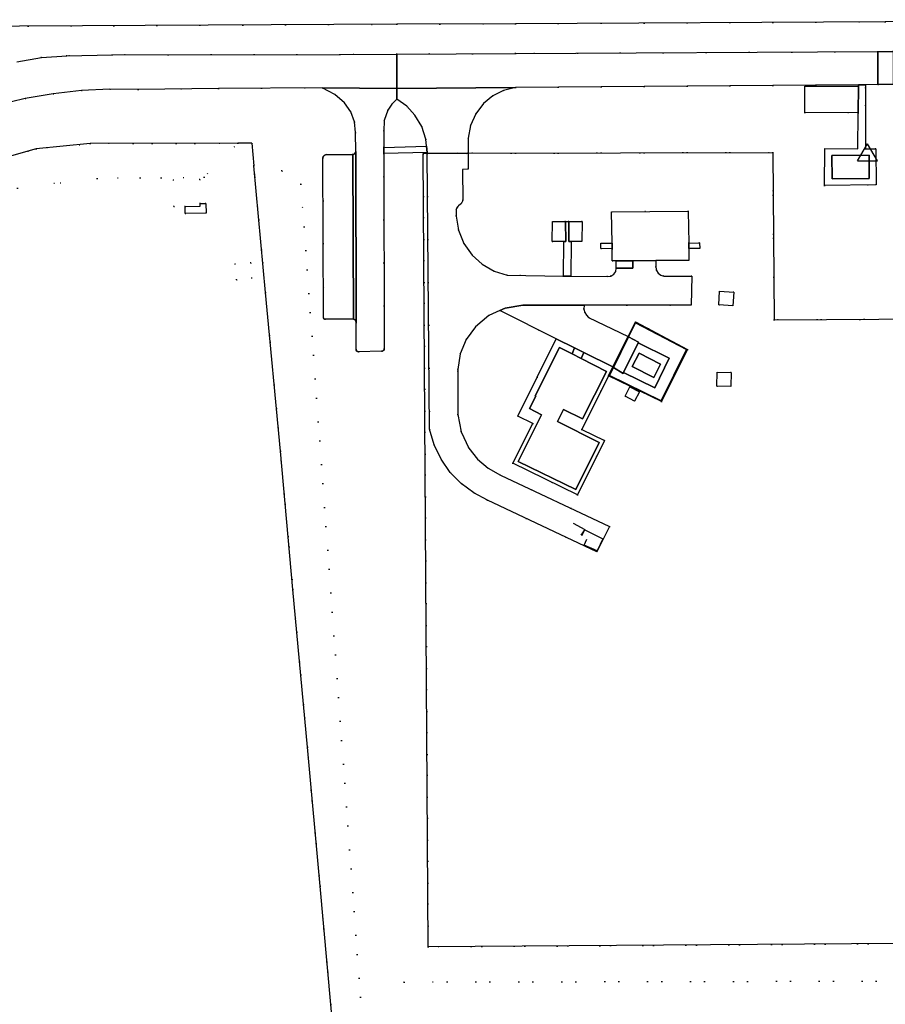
# Model space of a CAD drawing. Header units: metres. Extents: x 174791 to 179073, y 406431 to 409043.
# Tile 164 of 256: x 175825 to 175955, y 408102 to 408250. Entities that reach past the tile are written whole.
import ezdxf

# ---------------------------------------------------------------- set-up
doc = ezdxf.new("R2010")
doc.units = ezdxf.units.M
doc.linetypes.add('DOT', pattern=[6.35, 0, -6.35])
doc.layers.get('0').update_dxf_attribs({"color": 254})
for name, color, linetype in [('meetpunt_NAP-meting', 254, 'Continuous'), ('panden', 254, 'Continuous'), ('scheiding_doorgang', 254, 'Continuous'), ('scheiding_hek', 254, 'Continuous'), ('scheiding_muur', 254, 'Continuous'), ('terreindeelbegroeid', 254, 'DOT'), ('terreindeelonbegroeid', 254, 'DOT'), ('wegdeel_molgoot', 254, 'Continuous'), ('wegdeel_opstelplaats', 254, 'Continuous'), ('wegdeel_parkeervlak', 254, 'Continuous'), ('wegdeel_rijbaan', 254, 'Continuous'), ('wegdeel_voetpad', 254, 'Continuous'), ('wegdeel_voetpad_op_trap', 254, 'Continuous')]:
    doc.layers.add(name, color=color, linetype=linetype)
doc.styles.add('MONOTXT', font='monotxt', dxfattribs={"height": 0.2})

# ---------------------------------------------------------------- blocks, each defined once
blk = doc.blocks.new('092')
at = {"color": 0, "linetype": 'Continuous'}
for p, q in [((-1.5, -0.862), (0, 1.732)), ((1.5, -0.862), (0, 1.732)), ((-1.5, -0.862), (1.5, -0.862))]:
    blk.add_line(p, q, dxfattribs=at)
at = {"color": 0, "linetype": 'Continuous', "style": 'MONOTXT', "width": 0.76}
blk.add_attdef('TAG00', (2, 3), '', height=2.5, dxfattribs=at)

msp = doc.modelspace()

# ---------------------------------------------------------------- linework, layer by layer
at = {"layer": 'panden'}
for points in [[(175947.353, 408226.089, 0), (175947.33, 408229.596, 0), (175952.908, 408229.625, 0), (175952.931, 408226.119, 0)], [(175914.295, 408215.577, 0), (175914.286, 408216.39, 0), (175914.23, 408221.096, 0), (175925.749, 408221.232, 0), (175925.806, 408216.412, 0), (175925.816, 408215.611, 0), (175925.837, 408213.809, 0), (175920.846, 408213.78, 0), (175917.403, 408213.761, 0), (175914.92, 408213.747, 0), (175914.317, 408213.743, 0)], [(175908.272, 408199.759, 0), (175909.649, 408199.056, 0), (175913.441, 408197.122, 0), (175909.833, 408189.972, 0), (175906.985, 408191.41, 0), (175906.07, 408189.597, 0), (175912.368, 408186.427, 0), (175908.827, 408179.391, 0), (175900.193, 408183.567, 0), (175903.712, 408190.611, 0), (175901.901, 408191.55, 0), (175902.856, 408193.39, 0), (175902.744, 408193.433, 0), (175906.384, 408200.722, 0)]]:
    msp.add_polyline3d(points, close=True, dxfattribs=at)
at = {"layer": 'scheiding_doorgang'}
for p, q in [((175860.173, 408231.427), (175860.462, 408228.055)), ((175886.515, 408229.861), (175885.909, 408229.853))]:
    msp.add_line(p, q, dxfattribs=at)
msp.add_polyline3d([(175892.351, 408229.907, 0), (175891.106, 408229.924, 0), (175886.515, 408229.861, 0)], dxfattribs=at)
at = {"layer": 'scheiding_hek'}
for p, q in [((175899.765, 408249.399), (175881.958, 408249.31)), ((175860.173, 408231.427), (175858.062, 408231.422)), ((175886.67, 408110.612), (175885.909, 408229.853)), ((175892.668, 408229.913), (175892.351, 408229.907))]:
    msp.add_line(p, q, dxfattribs=at)
for points in [[(175881.958, 408249.31, 0), (175768.485, 408248.748, 0), (175770.71, 408225.554, 0), (175769.871, 408225.567, 0)], [(176028.188, 408250, 0), (175955.336, 408249.674, 0), (175899.765, 408249.399, 0)], [(175858.062, 408231.422, 0), (175835.879, 408231.369, 0), (175827.765, 408230.57, 0), (175820.267, 408228.492, 0), (175812.686, 408224.873, 0), (175806.284, 408220.289, 0), (175801.2, 408215.218, 0), (175797.218, 408209.167, 0), (175794.071, 408201.743, 0), (175792.065, 408192.993, 0)], [(175892.668, 408229.913, 0), (175938.457, 408230.057, 0), (175938.646, 408204.866, 0), (175977.971, 408205.135, 0), (175978.575, 408111.248, 0), (175886.67, 408110.612, 0)], [(175873.463, 408081.038, 0), (175873.938, 408081.051, 0), (175872.015, 408101.932, 0), (175870.407, 408119.733, 0), (175868.503, 408140.618, 0), (175866.341, 408164.342, 0), (175864.443, 408185.141, 0), (175862.226, 408208.989, 0), (175860.462, 408228.055, 0)], [(175852.404, 408222.349, 0), (175853.264, 408222.362, 0), (175853.287, 408220.922, 0), (175850.137, 408220.874, 0), (175850.121, 408221.934, 0)]]:
    msp.add_polyline3d(points, dxfattribs=at)
at = {"layer": 'scheiding_muur'}
for points in [[(175908.437, 408174.305, 0), (175910.183, 408173.343, 0), (175909.623, 408172.5, 0)], [(175909.733, 408172.436, 0), (175910.191, 408173.308, 0), (175912.915, 408171.953, 0), (175912.036, 408170.155, 0), (175910.114, 408170.981, 0), (175910.518, 408171.924, 0)]]:
    msp.add_polyline3d(points, dxfattribs=at)
at = {"layer": 'terreindeelbegroeid'}
for points in [[(175768.485, 408248.748, 0), (175881.958, 408249.31, 0), (175881.958, 408244.824, 0), (175873.386, 408244.779, 0), (175839.183, 408244.73, 0), (175832.335, 408244.574, 0), (175828.568, 408244.318, 0), (175824.846, 408243.686, 0)], [(175956.539, 408245.218, 0), (175954.224, 408245.206, 0), (175899.765, 408244.918, 0), (175899.765, 408249.399, 0), (175955.336, 408249.674, 0), (176028.188, 408250, 0)], [(175977.971, 408205.135, 0), (175938.646, 408204.866, 0), (175938.457, 408230.057, 0), (175892.668, 408229.913, 0), (175892.692, 408232.188, 0), (175893.028, 408234.083, 0), (175893.798, 408235.847, 0), (175894.96, 408237.381, 0), (175896.365, 408238.547, 0), (175897.994, 408239.371, 0), (175899.765, 408239.813, 0), (175951.307, 408240.221, 0), (175951.305, 408240.022, 0), (175943.285, 408240.021, 0), (175943.285, 408236.039, 0), (175951.268, 408236.02, 0), (175951.218, 408230.581, 0), (175946.292, 408230.634, 0), (175946.232, 408225.093, 0), (175953.976, 408225.191, 0), (175953.908, 408230.607, 0), (175952.396, 408230.594, 0), (175952.375, 408239.729, 0), (175952.374, 408240.229, 0), (175954.208, 408240.244, 0), (175956.551, 408240.262, 0)], [(175821.945, 408237.167, 0), (175826.096, 408238.144, 0), (175830.299, 408238.868, 0), (175834.537, 408239.339, 0), (175838.796, 408239.553, 0), (175843.06, 408239.51, 0), (175855.167, 408239.648, 0), (175870.748, 408239.76, 0), (175872.62, 408238.765, 0), (175874.101, 408237.514, 0), (175875.012, 408236.17, 0), (175875.563, 408234.643, 0), (175875.72, 408233.027, 0), (175875.761, 408230.206, 0), (175875.718, 408230.023, 0), (175875.613, 408229.867, 0), (175875.477, 408229.768, 0), (175875.316, 408229.717, 0), (175871.359, 408229.715, 0), (175871.181, 408229.687, 0), (175871.022, 408229.6, 0), (175870.889, 408229.441, 0), (175870.827, 408229.242, 0), (175870.919, 408205.188, 0), (175870.987, 408205.026, 0), (175871.15, 408204.959, 0), (175875.448, 408204.98, 0), (175875.564, 408204.941, 0), (175875.667, 408204.875, 0), (175875.804, 408204.7, 0), (175875.854, 408204.483, 0), (175875.833, 408200.459, 0), (175875.859, 408200.31, 0), (175875.942, 408200.183, 0), (175876.066, 408200.1, 0), (175876.211, 408200.072, 0), (175879.634, 408200.145, 0), (175879.818, 408200.171, 0), (175879.965, 408200.285, 0), (175880.026, 408200.405, 0), (175880.038, 408200.54, 0), (175879.993, 408229.883, 0), (175886.514, 408230.023, 0), (175886.515, 408229.861, 0), (175885.909, 408229.853, 0), (175886.67, 408110.612, 0), (175883.047, 408105.324, 0), (175882.478, 408080.206, 0)], [(175878.143, 408080.194, 0), (175867.536, 408225.282, 0), (175864.677, 408227.277, 0), (175860.573, 408226.852, 0), (175860.462, 408228.055, 0), (175860.173, 408231.427, 0), (175858.062, 408231.422, 0), (175835.879, 408231.369, 0), (175827.765, 408230.57, 0), (175820.267, 408228.492, 0)], [(175824.964, 408224.683, 0), (175836.919, 408226.149, 0), (175852.968, 408226.317, 0), (175858.062, 408231.422, 0), (175860.173, 408231.427, 0), (175860.462, 408228.055, 0), (175860.573, 408226.852, 0), (175860.62, 408226.35, 0), (175862.226, 408208.989, 0), (175862.92, 408201.524, 0), (175864.443, 408185.141, 0), (175866.341, 408164.342, 0), (175868.503, 408140.618, 0), (175870.407, 408119.733, 0), (175872.015, 408101.932, 0)], [(175978.575, 408111.248, 0), (175886.67, 408110.612, 0), (175885.909, 408229.853, 0), (175886.515, 408229.861, 0), (175886.864, 408188.432, 0), (175887.54, 408186.105, 0), (175888.587, 408183.921, 0), (175889.977, 408181.936, 0), (175891.618, 408180.252, 0), (175893.506, 408178.85, 0), (175895.592, 408177.765, 0), (175912.02, 408169.994, 0), (175913.909, 408173.79, 0), (175897.55, 408181.545, 0), (175895.691, 408182.57, 0), (175894.072, 408183.944, 0), (175892.758, 408185.611, 0), (175891.615, 408188.026, 0), (175891.108, 408190.65, 0), (175891.106, 408197.434, 0), (175891.473, 408199.754, 0), (175892.369, 408201.925, 0), (175893.746, 408203.827, 0), (175895.798, 408205.533, 0), (175897.41, 408206.266, 0), (175905.915, 408202.037, 0), (175900.108, 408190.411, 0), (175902.378, 408189.279, 0), (175899.386, 408183.326, 0), (175909.105, 408178.566, 0), (175913.141, 408186.733, 0), (175909.759, 408188.381, 0), (175913.757, 408196.467, 0), (175921.704, 408192.586, 0), (175925.622, 408200.44, 0), (175917.791, 408204.585, 0), (175916.688, 408202.364, 0), (175910.769, 408205.249, 0), (175910.446, 408205.569, 0), (175910.212, 408205.958, 0), (175910.064, 408206.492, 0), (175910.083, 408207.07, 0), (175926.196, 408207.085, 0), (175926.291, 408211.437, 0), (175922.083, 408211.462, 0), (175921.627, 408211.602, 0), (175921.245, 408211.888, 0), (175920.975, 408212.3, 0), (175920.865, 408212.781, 0), (175920.846, 408213.78, 0), (175925.837, 408213.809, 0), (175925.816, 408215.611, 0), (175927.465, 408215.588, 0), (175927.445, 408216.441, 0), (175925.806, 408216.412, 0), (175925.749, 408221.232, 0), (175914.23, 408221.096, 0), (175914.286, 408216.39, 0), (175912.613, 408216.4, 0), (175912.624, 408215.587, 0), (175914.295, 408215.577, 0), (175914.317, 408213.743, 0), (175914.92, 408213.747, 0), (175914.933, 408212.655, 0), (175914.837, 408212.159, 0), (175914.554, 408211.741, 0), (175914.108, 408211.459, 0), (175913.586, 408211.386, 0), (175908.09, 408211.454, 0), (175908.123, 408216.645, 0), (175909.772, 408216.671, 0), (175909.788, 408219.68, 0), (175907.794, 408219.682, 0), (175907.313, 408219.667, 0), (175905.334, 408219.66, 0), (175905.298, 408216.661, 0), (175907.027, 408216.635, 0), (175906.992, 408211.468, 0), (175898.51, 408211.574, 0), (175896.551, 408212.201, 0), (175894.771, 408213.232, 0), (175893.253, 408214.62, 0), (175892.031, 408216.367, 0), (175891.226, 408218.341, 0), (175890.879, 408220.444, 0), (175890.876, 408221.434, 0), (175890.931, 408221.614, 0), (175891.017, 408221.782, 0), (175891.105, 408221.904, 0), (175891.209, 408222.012, 0), (175891.526, 408222.263, 0), (175891.675, 408222.414, 0), (175891.784, 408222.596, 0), (175891.854, 408222.837, 0), (175891.82, 408227.474, 0), (175892.65, 408227.526, 0), (175892.668, 408229.913, 0), (175938.457, 408230.057, 0), (175938.646, 408204.866, 0), (175977.971, 408205.135, 0)], [(175977.683, 408105.522, 0), (175883.047, 408105.324, 0), (175886.67, 408110.612, 0), (175978.575, 408111.248, 0)], [(175958.22, 408033.22, 0), (175948.661, 408042.389, 0), (175948.661, 408064.479, 0), (175948.726, 408076.427, 0), (175946.247, 408076.406, 0), (175946.183, 408082.272, 0), (175944.813, 408082.264, 0), (175944.667, 408082.263, 0), (175944.525, 408098.864, 0), (175916.484, 408098.081, 0), (175916.515, 408092.211, 0), (175916.288, 408092.208, 0), (175896.521, 408091.981, 0), (175896.412, 408080.245, 0), (175882.478, 408080.206, 0), (175883.047, 408105.324, 0), (175977.683, 408105.522, 0)]]:
    msp.add_polyline3d(points, dxfattribs=at)
for points in [[(175899.765, 408244.918, 0), (175881.958, 408244.824, 0), (175881.958, 408249.31, 0), (175899.765, 408249.399, 0)], [(175886.418, 408230.986, 0), (175879.991, 408230.783, 0), (175879.987, 408233.232, 0), (175880.052, 408234.87, 0), (175880.598, 408236.416, 0), (175881.19, 408237.306, 0), (175881.943, 408238.065, 0), (175883.427, 408236.99, 0), (175884.669, 408235.642, 0), (175885.691, 408233.919, 0), (175886.316, 408232.016, 0)], [(175802.932, 408078.724, 0), (175800.928, 408099.43, 0), (175792.19, 408186.945, 0), (175791.961, 408189.989, 0), (175792.065, 408192.993, 0), (175794.071, 408201.743, 0), (175797.218, 408209.167, 0), (175801.2, 408215.218, 0), (175806.284, 408220.289, 0), (175812.686, 408224.873, 0), (175820.267, 408228.492, 0), (175827.765, 408230.57, 0), (175835.879, 408231.369, 0), (175858.062, 408231.422, 0), (175852.968, 408226.317, 0), (175836.919, 408226.149, 0), (175824.964, 408224.683, 0), (175813.155, 408219.038, 0), (175804.478, 408210.276, 0), (175799.323, 408200.217, 0), (175797.924, 408188.363, 0), (175807.417, 408083.569, 0)], [(175878.143, 408080.194, 0), (175878.347, 408077.402, 0), (175874.17, 408077.269, 0), (175873.308, 408081.034, 0), (175873.463, 408081.038, 0), (175873.938, 408081.051, 0), (175873.927, 408081.175, 0), (175872.015, 408101.932, 0), (175870.407, 408119.733, 0), (175868.503, 408140.618, 0), (175866.341, 408164.342, 0), (175864.443, 408185.141, 0), (175862.92, 408201.524, 0), (175862.226, 408208.989, 0), (175860.62, 408226.35, 0), (175860.573, 408226.852, 0), (175864.677, 408227.277, 0), (175867.536, 408225.282, 0)], [(175848.35, 408225.907, 0), (175848.411, 408221.907, 0), (175850.121, 408221.934, 0), (175850.137, 408220.874, 0), (175853.287, 408220.922, 0), (175853.264, 408222.362, 0), (175852.404, 408222.349, 0), (175852.349, 408225.968, 0)], [(175857.605, 408213.29, 0), (175857.839, 408210.884, 0), (175860.171, 408211.123, 0), (175859.984, 408213.467, 0)], [(175930.347, 408207.154, 0), (175932.457, 408206.984, 0), (175932.579, 408209.03, 0), (175930.456, 408209.213, 0)], [(175930.035, 408194.917, 0), (175932.123, 408194.862, 0), (175932.178, 408196.95, 0), (175930.09, 408197.005, 0)], [(175917.677, 408192.64, 0), (175918.391, 408194.051, 0), (175916.942, 408194.787, 0), (175916.256, 408193.382, 0)]]:
    msp.add_polyline3d(points, close=True, dxfattribs=at)
at = {"layer": 'terreindeelonbegroeid'}
for points in [[(175852.404, 408222.349, 0), (175852.41, 408221.969, 0), (175850.121, 408221.934, 0), (175848.411, 408221.907, 0), (175848.35, 408225.907, 0), (175852.349, 408225.968, 0)], [(175857.839, 408210.884, 0), (175857.605, 408213.29, 0), (175859.984, 408213.467, 0), (175860.171, 408211.123, 0)]]:
    msp.add_polyline3d(points, close=True, dxfattribs=at)
at = {"layer": 'wegdeel_molgoot'}
msp.add_polyline3d([(175875.854, 408204.483, 0), (175875.804, 408204.7, 0), (175875.667, 408204.875, 0), (175875.564, 408204.941, 0), (175875.448, 408204.98, 0), (175875.316, 408229.717, 0), (175875.477, 408229.768, 0), (175875.613, 408229.867, 0), (175875.718, 408230.023, 0), (175875.761, 408230.206, 0)], close=True, dxfattribs=at)
at = {"layer": 'wegdeel_opstelplaats'}
for points in [[(175951.268, 408236.02, 0), (175943.285, 408236.039, 0), (175943.285, 408240.021, 0), (175951.305, 408240.022, 0)], [(175907.027, 408216.635, 0), (175905.298, 408216.661, 0), (175905.334, 408219.66, 0), (175907.313, 408219.667, 0), (175907.324, 408216.632, 0)], [(175908.123, 408216.645, 0), (175907.79, 408216.64, 0), (175907.794, 408219.682, 0), (175909.788, 408219.68, 0), (175909.772, 408216.671, 0)], [(175914.286, 408216.39, 0), (175914.295, 408215.577, 0), (175912.624, 408215.587, 0), (175912.613, 408216.4, 0)], [(175925.816, 408215.611, 0), (175925.806, 408216.412, 0), (175927.445, 408216.441, 0), (175927.465, 408215.588, 0)], [(175914.933, 408212.655, 0), (175914.92, 408213.747, 0), (175917.403, 408213.761, 0), (175917.415, 408212.671, 0)], [(175932.457, 408206.984, 0), (175930.347, 408207.154, 0), (175930.456, 408209.213, 0), (175932.579, 408209.03, 0)], [(175932.123, 408194.862, 0), (175930.035, 408194.917, 0), (175930.09, 408197.005, 0), (175932.178, 408196.95, 0)], [(175917.677, 408192.64, 0), (175916.256, 408193.382, 0), (175916.942, 408194.787, 0), (175918.391, 408194.051, 0)]]:
    msp.add_polyline3d(points, close=True, dxfattribs=at)
at = {"layer": 'wegdeel_parkeervlak'}
msp.add_polyline3d([(175875.448, 408204.98, 0), (175871.15, 408204.959, 0), (175870.987, 408205.026, 0), (175870.919, 408205.188, 0), (175870.827, 408229.242, 0), (175870.889, 408229.441, 0), (175871.022, 408229.6, 0), (175871.181, 408229.687, 0), (175871.359, 408229.715, 0), (175875.316, 408229.717, 0)], close=True, dxfattribs=at)
at = {"layer": 'wegdeel_rijbaan'}
msp.add_polyline3d([(175824.846, 408243.686, 0), (175828.568, 408244.318, 0), (175832.335, 408244.574, 0), (175839.183, 408244.73, 0), (175873.386, 408244.779, 0), (175881.958, 408244.824, 0), (175881.958, 408239.672, 0), (175870.748, 408239.76, 0), (175855.167, 408239.648, 0), (175843.06, 408239.51, 0), (175838.796, 408239.553, 0), (175834.537, 408239.339, 0), (175830.299, 408238.868, 0), (175826.096, 408238.144, 0), (175821.945, 408237.167, 0)], dxfattribs=at)
for points in [[(175954.208, 408240.244, 0), (175952.374, 408240.229, 0), (175951.307, 408240.221, 0), (175899.765, 408239.813, 0), (175881.958, 408239.672, 0), (175881.958, 408244.824, 0), (175899.765, 408244.918, 0), (175954.224, 408245.206, 0)], [(175956.551, 408240.262, 0), (175954.208, 408240.244, 0), (175954.224, 408245.206, 0), (175956.539, 408245.218, 0)], [(175881.958, 408239.672, 0), (175881.943, 408238.065, 0), (175881.19, 408237.306, 0), (175880.598, 408236.416, 0), (175880.052, 408234.87, 0), (175879.987, 408233.232, 0), (175879.991, 408230.783, 0), (175879.993, 408229.883, 0), (175880.038, 408200.54, 0), (175880.026, 408200.405, 0), (175879.965, 408200.285, 0), (175879.818, 408200.171, 0), (175879.634, 408200.145, 0), (175876.211, 408200.072, 0), (175876.066, 408200.1, 0), (175875.942, 408200.183, 0), (175875.859, 408200.31, 0), (175875.833, 408200.459, 0), (175875.854, 408204.483, 0), (175875.761, 408230.206, 0), (175875.72, 408233.027, 0), (175875.563, 408234.643, 0), (175875.012, 408236.17, 0), (175874.101, 408237.514, 0), (175872.62, 408238.765, 0), (175870.748, 408239.76, 0)], [(175892.668, 408229.913, 0), (175892.351, 408229.907, 0), (175891.106, 408229.924, 0), (175886.515, 408229.861, 0), (175886.514, 408230.023, 0), (175886.418, 408230.986, 0), (175886.316, 408232.016, 0), (175885.691, 408233.919, 0), (175884.669, 408235.642, 0), (175883.427, 408236.99, 0), (175881.943, 408238.065, 0), (175881.958, 408239.672, 0), (175899.765, 408239.813, 0), (175897.994, 408239.371, 0), (175896.365, 408238.547, 0), (175894.96, 408237.381, 0), (175893.798, 408235.847, 0), (175893.028, 408234.083, 0), (175892.692, 408232.188, 0)], [(175892.668, 408229.913, 0), (175892.65, 408227.526, 0), (175891.82, 408227.474, 0), (175891.854, 408222.837, 0), (175891.784, 408222.596, 0), (175891.675, 408222.414, 0), (175891.526, 408222.263, 0), (175891.209, 408222.012, 0), (175891.105, 408221.904, 0), (175891.017, 408221.782, 0), (175890.931, 408221.614, 0), (175890.876, 408221.434, 0), (175890.879, 408220.444, 0), (175891.226, 408218.341, 0), (175892.031, 408216.367, 0), (175893.253, 408214.62, 0), (175894.771, 408213.232, 0), (175896.551, 408212.201, 0), (175898.51, 408211.574, 0), (175906.992, 408211.468, 0), (175908.09, 408211.454, 0), (175913.586, 408211.386, 0), (175914.108, 408211.459, 0), (175914.554, 408211.741, 0), (175914.837, 408212.159, 0), (175914.933, 408212.655, 0), (175917.415, 408212.671, 0), (175917.403, 408213.761, 0), (175920.846, 408213.78, 0), (175920.865, 408212.781, 0), (175920.975, 408212.3, 0), (175921.245, 408211.888, 0), (175921.627, 408211.602, 0), (175922.083, 408211.462, 0), (175926.291, 408211.437, 0), (175926.196, 408207.085, 0), (175910.083, 408207.07, 0), (175900.862, 408207.062, 0), (175898.227, 408206.638, 0), (175897.41, 408206.266, 0), (175895.798, 408205.533, 0), (175893.746, 408203.827, 0), (175892.369, 408201.925, 0), (175891.473, 408199.754, 0), (175891.106, 408197.434, 0), (175891.108, 408190.65, 0), (175891.615, 408188.026, 0), (175892.758, 408185.611, 0), (175894.072, 408183.944, 0), (175895.691, 408182.57, 0), (175897.55, 408181.545, 0), (175913.909, 408173.79, 0), (175912.02, 408169.994, 0), (175895.592, 408177.765, 0), (175893.506, 408178.85, 0), (175891.618, 408180.252, 0), (175889.977, 408181.936, 0), (175888.587, 408183.921, 0), (175887.54, 408186.105, 0), (175886.864, 408188.432, 0), (175886.515, 408229.861, 0), (175891.106, 408229.924, 0), (175892.351, 408229.907, 0)], [(175916.688, 408202.364, 0), (175914.426, 408197.803, 0), (175910.053, 408199.979, 0), (175908.667, 408200.669, 0), (175905.915, 408202.037, 0), (175897.41, 408206.266, 0), (175898.227, 408206.638, 0), (175900.862, 408207.062, 0), (175910.083, 408207.07, 0), (175910.064, 408206.492, 0), (175910.212, 408205.958, 0), (175910.446, 408205.569, 0), (175910.769, 408205.249, 0)], [(175913.757, 408196.467, 0), (175914.426, 408197.803, 0), (175916.688, 408202.364, 0), (175917.791, 408204.585, 0), (175925.622, 408200.44, 0), (175921.704, 408192.586, 0)], [(175914.533, 408197.735, 0), (175915.959, 408196.836, 0), (175916.024, 408196.968, 0), (175920.697, 408194.639, 0), (175922.895, 408199.097, 0), (175918.237, 408201.443, 0), (175918.276, 408201.522, 0), (175916.783, 408202.314, 0), (175917.832, 408204.45, 0), (175925.489, 408200.397, 0), (175921.659, 408192.719, 0), (175913.924, 408196.496, 0)], [(175916.783, 408202.314, 0), (175914.533, 408197.735, 0), (175913.924, 408196.496, 0), (175921.659, 408192.719, 0), (175925.489, 408200.397, 0), (175917.832, 408204.45, 0)], [(175918.237, 408201.443, 0), (175916.024, 408196.968, 0), (175915.959, 408196.836, 0), (175914.533, 408197.735, 0), (175916.783, 408202.314, 0), (175918.276, 408201.522, 0)], [(175916.024, 408196.968, 0), (175918.237, 408201.443, 0), (175922.895, 408199.097, 0), (175920.697, 408194.639, 0)], [(175920.548, 408196.208, 0), (175921.579, 408198.212, 0), (175918.358, 408199.87, 0), (175917.331, 408197.877, 0)], [(175920.548, 408196.208, 0), (175917.331, 408197.877, 0), (175918.358, 408199.87, 0), (175921.579, 408198.212, 0)]]:
    msp.add_polyline3d(points, close=True, dxfattribs=at)
at = {"layer": 'wegdeel_voetpad'}
for points in [[(175951.268, 408236.02, 0), (175951.305, 408240.022, 0), (175951.307, 408240.221, 0), (175952.374, 408240.229, 0), (175952.375, 408239.729, 0), (175952.396, 408230.594, 0), (175953.908, 408230.607, 0), (175953.976, 408225.191, 0), (175946.232, 408225.093, 0), (175946.292, 408230.634, 0), (175951.218, 408230.581, 0)], [(175886.514, 408230.023, 0), (175879.993, 408229.883, 0), (175879.991, 408230.783, 0), (175886.418, 408230.986, 0)], [(175947.353, 408226.089, 0), (175952.931, 408226.119, 0), (175952.908, 408229.625, 0), (175947.33, 408229.596, 0)], [(175908.123, 408216.645, 0), (175908.09, 408211.454, 0), (175906.992, 408211.468, 0), (175907.027, 408216.635, 0), (175907.324, 408216.632, 0), (175907.313, 408219.667, 0), (175907.794, 408219.682, 0), (175907.79, 408216.64, 0)], [(175908.667, 408200.669, 0), (175908.272, 408199.759, 0), (175906.384, 408200.722, 0), (175902.744, 408193.433, 0), (175902.856, 408193.39, 0), (175901.901, 408191.55, 0), (175903.712, 408190.611, 0), (175900.193, 408183.567, 0), (175908.827, 408179.391, 0), (175912.368, 408186.427, 0), (175906.07, 408189.597, 0), (175906.985, 408191.41, 0), (175909.833, 408189.972, 0), (175913.441, 408197.122, 0), (175909.649, 408199.056, 0), (175910.053, 408199.979, 0), (175914.426, 408197.803, 0), (175913.757, 408196.467, 0), (175909.759, 408188.381, 0), (175913.141, 408186.733, 0), (175909.105, 408178.566, 0), (175899.386, 408183.326, 0), (175902.378, 408189.279, 0), (175900.108, 408190.411, 0), (175905.915, 408202.037, 0)], [(175910.053, 408199.979, 0), (175909.649, 408199.056, 0), (175908.272, 408199.759, 0), (175908.667, 408200.669, 0)]]:
    msp.add_polyline3d(points, close=True, dxfattribs=at)
at = {"layer": 'wegdeel_voetpad_op_trap'}
msp.add_polyline3d([(175850.121, 408221.934, 0), (175852.41, 408221.969, 0), (175852.404, 408222.349, 0), (175853.264, 408222.362, 0), (175853.287, 408220.922, 0), (175850.137, 408220.874, 0)], close=True, dxfattribs=at)

# ---------------------------------------------------------------- block references
at = {"layer": 'meetpunt_NAP-meting'}
msp.add_blockref('092', (175952.693, 408229.624), dxfattribs=at)

doc.saveas('drawing.dxf')
